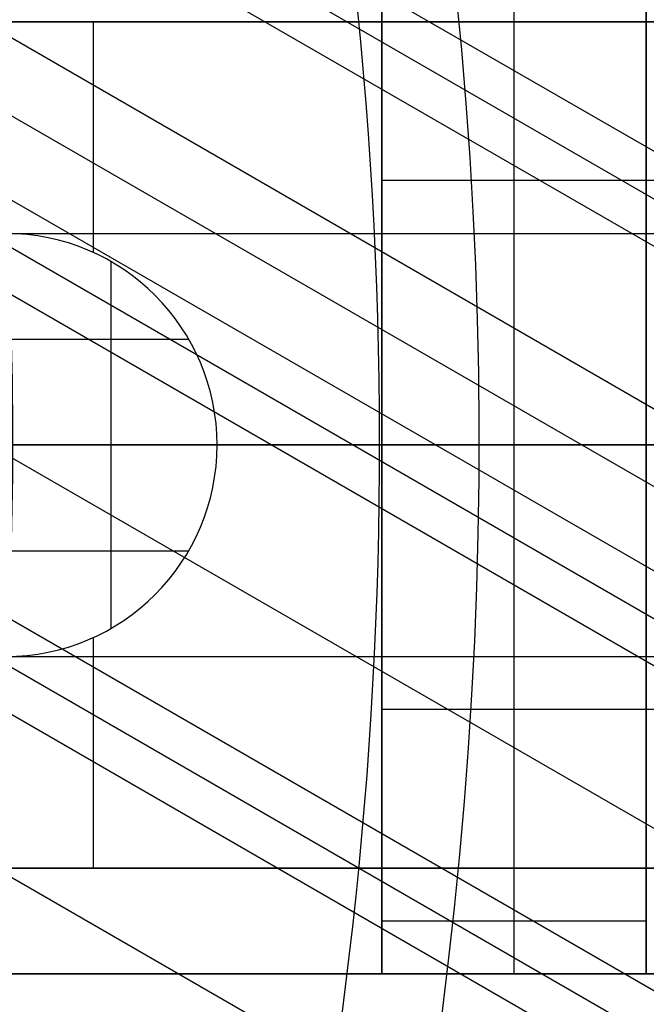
# Model space of a CAD drawing. Extents: x 19499 to 20475, y -6718 to -5871.
# Tile 47 of 60: x 20062 to 20074, y -6412 to -6393. Entities that reach past the tile are written whole.
import ezdxf

# ---------------------------------------------------------------- set-up
doc = ezdxf.new("R2010")
doc.units = 0
doc.layers.get('0').update_dxf_attribs({"linetype": 'CONTINUOUS'})
doc.layers.add('BLANCO_METALICO', color=7, linetype='CONTINUOUS')
doc.layers.add('COLOR', color=7, linetype='CONTINUOUS')

msp = doc.modelspace()

# ---------------------------------------------------------------- linework, layer by layer
for p, q in [((20470.14919882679, -6624.526622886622, 53.12237642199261), (20037.14553262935, -6374.531839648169, 53.12237642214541)), ((20467.40420257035, -6629.281095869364, 56.44244927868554), (20038.09384521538, -6381.418645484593, 56.44244927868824)), ((20466.71313977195, -6630.478051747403, 54.7089298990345), (20038.44402718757, -6383.216764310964, 54.70892989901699)), ((20038.93568197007, -6384.397386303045, 55.13187338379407), (20466.32482914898, -6631.150625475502, 55.13187338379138)), ((20053.09607331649, -6384.63765357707, 53.54531990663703), (20469.76088820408, -6625.199196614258, 53.5453199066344)), ((20465.93651852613, -6631.823199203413, 55.55481686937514), (20039.38670853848, -6385.554551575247, 55.55481686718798)), ((20469.37257758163, -6625.871770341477, 53.96826339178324), (20053.31326917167, -6385.659816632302, 53.9682633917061)), ((20051.82602961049, -6387.872012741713, 54.33859664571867), (20468.04285867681, -6628.174911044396, 54.33859664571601)), ((20040.4600924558, -6389.245124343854, 55.92515012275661), (20464.6067996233, -6634.126339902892, 55.92515012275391)), ((20463.27708071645, -6636.429480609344, 56.29548337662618), (20041.23313248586, -6392.762293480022, 56.29548337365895)), ((20041.45987605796, -6393.789968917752, 56.71842685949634), (20462.88877009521, -6637.102054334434, 56.71842685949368)), ((20462.50045947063, -6637.77462806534, 57.14137034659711), (20041.66244314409, -6394.803686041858, 57.14137034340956)), ((20042.04250136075, -6398.093967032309, 57.51170359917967), (20461.17074056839, -6640.077768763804, 57.51170359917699))]:
    msp.add_line(p, q)
at = {"layer": 'BLANCO_METALICO'}
for p, q in [((20068.97549488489, -6393.428435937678, 190.147078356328), (20068.97549488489, -6391.428435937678, 190.147078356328)), ((20068.97549488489, -6391.428435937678, 184.6470783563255), (20068.97549488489, -6401.428438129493, 184.6470783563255)), ((20071.47549488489, -6401.428438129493, 184.6470783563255), (20071.47549488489, -6391.428435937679, 184.6470783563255)), ((20071.47549488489, -6393.428435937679, 190.147078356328), (20071.47549488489, -6391.428435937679, 190.147078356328)), ((20073.97549488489, -6391.428435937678, 190.147078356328), (20073.97549488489, -6393.428435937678, 190.147078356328)), ((20073.97549488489, -6401.428438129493, 184.6470783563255), (20073.97549488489, -6391.428435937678, 184.6470783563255)), ((20068.97549488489, -6393.428435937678, 190.147078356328), (20057.8226067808, -6393.428434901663, 190.147078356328)), ((20068.9754948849, -6393.428435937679, 188.8970783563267), (20057.8226067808, -6393.428434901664, 188.8970783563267)), ((20058.07622095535, -6393.428434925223, 187.6470783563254), (20068.97549488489, -6393.428435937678, 187.6470783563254)), ((20063.39905083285, -6393.428435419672, 190.147078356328), (20063.39905083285, -6393.428435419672, 187.6470783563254)), ((20063.52585792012, -6397.791660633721, 187.6470783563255), (20063.52585792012, -6393.42843543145, 187.6470783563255)), ((20068.97549488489, -6393.428435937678, 187.6470783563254), (20068.97549488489, -6393.428435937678, 190.147078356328)), ((20068.97549488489, -6401.428438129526, 187.6470783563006), (20068.97549488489, -6393.428435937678, 187.6470783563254)), ((20068.97549488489, -6393.428435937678, 190.147078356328), (20073.97549488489, -6393.428435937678, 190.147078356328)), ((20073.97549488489, -6393.428435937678, 187.6470783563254), (20068.97549488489, -6393.428435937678, 187.6470783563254)), ((20068.97549488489, -6393.428435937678, 188.8970783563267), (20073.97549488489, -6393.428435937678, 188.8970783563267)), ((20071.47549488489, -6401.428438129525, 187.6470783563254), (20071.47549488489, -6393.428435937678, 187.6470783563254)), ((20071.47549488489, -6393.428435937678, 190.147078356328), (20071.47549488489, -6393.428435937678, 187.6470783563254)), ((20073.97549488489, -6393.428435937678, 187.6470783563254), (20083.51144566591, -6393.428436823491, 187.6470783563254)), ((20083.51144566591, -6393.428436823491, 190.147078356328), (20073.97549488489, -6393.428435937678, 190.147078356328)), ((20073.97549488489, -6393.428435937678, 190.147078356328), (20073.97549488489, -6393.428435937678, 187.6470783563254)), ((20073.97549488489, -6393.428435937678, 187.6470783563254), (20073.97549488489, -6401.428438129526, 187.6470783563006)), ((20083.51144566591, -6393.428436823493, 188.8970783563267), (20073.97549488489, -6393.428435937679, 188.8970783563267)), ((20073.97549488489, -6396.428437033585, 184.6470783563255), (20068.97549488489, -6396.428437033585, 184.6470783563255)), ((20085.72713378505, -6396.428437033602, 184.6470783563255), (20073.97549488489, -6396.428437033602, 184.6470783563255)), ((20058.41297304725, -6397.428436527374, 187.6470783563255), (20068.97549488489, -6397.428436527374, 187.6470783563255)), ((20062.28048632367, -6397.450561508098, 187.6470783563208), (20062.28048632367, -6397.450561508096, 190.147078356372)), ((20068.97549488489, -6397.428437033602, 187.6470783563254), (20073.97549488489, -6397.428437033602, 187.6470783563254)), ((20073.97549488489, -6397.428437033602, 187.6470783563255), (20083.77326336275, -6397.428437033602, 187.6470783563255)), ((20063.86037017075, -6401.428438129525, 190.1470783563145), (20063.86037017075, -6397.964336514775, 190.1470783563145)), ((20061.86037017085, -6399.428438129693, 190.1470783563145), (20065.3244717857, -6399.428438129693, 190.1470783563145)), ((20059.86037017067, -6401.428438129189, 184.6470783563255), (20068.97549488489, -6401.428438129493, 184.6470783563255)), ((20065.86037017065, -6401.428438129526, 190.1470783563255), (20061.86037017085, -6401.428438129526, 190.1470783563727)), ((20063.86037017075, -6404.892539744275, 190.1470783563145), (20063.86037017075, -6401.428438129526, 190.1470783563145)), ((20065.86037017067, -6401.428438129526, 187.6470783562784), (20065.86037017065, -6401.428438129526, 190.1470783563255)), ((20068.97549488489, -6401.428438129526, 187.6470783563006), (20065.86037017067, -6401.428438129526, 187.6470783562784)), ((20068.97549488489, -6409.428440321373, 187.6470783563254), (20068.97549488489, -6401.428438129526, 187.6470783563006)), ((20068.97549488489, -6401.428438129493, 184.6470783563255), (20068.97549488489, -6411.428440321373, 184.6470783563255)), ((20073.97549488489, -6401.428438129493, 184.6470783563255), (20068.97549488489, -6401.428438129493, 184.6470783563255)), ((20068.97549488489, -6401.428438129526, 187.6470783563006), (20073.97549488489, -6401.428438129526, 187.6470783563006)), ((20071.47549488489, -6411.428440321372, 184.6470783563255), (20071.47549488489, -6401.428438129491, 184.6470783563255)), ((20071.47549488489, -6409.428440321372, 187.6470783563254), (20071.47549488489, -6401.428438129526, 187.6470783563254)), ((20077.47549488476, -6401.428438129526, 187.6470783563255), (20073.97549488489, -6401.428438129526, 187.6470783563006)), ((20073.97549488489, -6401.428438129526, 187.6470783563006), (20073.97549488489, -6409.428440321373, 187.6470783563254)), ((20073.97549488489, -6411.428440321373, 184.6470783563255), (20073.97549488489, -6401.428438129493, 184.6470783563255)), ((20073.97549488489, -6401.428438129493, 184.6470783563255), (20074.97549488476, -6401.428438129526, 184.6470783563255)), ((20061.86037017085, -6403.428438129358, 190.1470783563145), (20065.3244717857, -6403.428438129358, 190.1470783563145)), ((20063.52585792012, -6409.4284408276, 187.6470783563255), (20063.52585792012, -6405.065215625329, 187.6470783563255)), ((20058.41297304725, -6405.428439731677, 187.6470783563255), (20068.97549488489, -6405.428439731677, 187.6470783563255)), ((20062.28048632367, -6405.406314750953, 187.6470783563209), (20062.28048632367, -6405.406314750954, 190.147078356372)), ((20068.97549488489, -6405.428439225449, 187.6470783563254), (20073.97549488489, -6405.428439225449, 187.6470783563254)), ((20073.97549488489, -6405.428439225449, 187.6470783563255), (20083.77326336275, -6405.428439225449, 187.6470783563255)), ((20073.97549488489, -6406.428439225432, 184.6470783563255), (20068.97549488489, -6406.428439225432, 184.6470783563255)), ((20085.72713378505, -6406.428439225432, 184.6470783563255), (20073.97549488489, -6406.428439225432, 184.6470783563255)), ((20057.8226067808, -6409.428441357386, 190.147078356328), (20068.97549488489, -6409.428440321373, 190.147078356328)), ((20057.8226067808, -6409.428441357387, 188.8970783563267), (20068.9754948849, -6409.428440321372, 188.8970783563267)), ((20068.97549488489, -6409.428440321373, 187.6470783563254), (20058.07622095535, -6409.428441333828, 187.6470783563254)), ((20063.39905083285, -6409.42844083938, 190.147078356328), (20063.39905083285, -6409.42844083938, 187.6470783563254)), ((20068.97549488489, -6409.428440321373, 190.147078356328), (20068.97549488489, -6409.428440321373, 187.6470783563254)), ((20068.97549488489, -6411.428440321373, 190.147078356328), (20068.97549488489, -6409.428440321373, 190.147078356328)), ((20073.97549488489, -6409.428440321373, 190.147078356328), (20068.97549488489, -6409.428440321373, 190.147078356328)), ((20068.97549488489, -6409.428440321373, 187.6470783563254), (20073.97549488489, -6409.428440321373, 187.6470783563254)), ((20068.97549488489, -6409.428440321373, 188.8970783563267), (20073.97549488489, -6409.428440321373, 188.8970783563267)), ((20071.47549488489, -6411.428440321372, 190.147078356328), (20071.47549488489, -6409.428440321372, 190.147078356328)), ((20071.47549488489, -6409.428440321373, 187.6470783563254), (20071.47549488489, -6409.428440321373, 190.147078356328)), ((20073.97549488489, -6409.428440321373, 190.147078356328), (20083.51144566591, -6409.428439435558, 190.147078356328)), ((20083.51144566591, -6409.428439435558, 187.6470783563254), (20073.97549488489, -6409.428440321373, 187.6470783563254)), ((20073.97549488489, -6409.428440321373, 187.6470783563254), (20073.97549488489, -6409.428440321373, 190.147078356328)), ((20073.97549488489, -6409.428440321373, 190.147078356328), (20073.97549488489, -6411.428440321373, 190.147078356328)), ((20068.97549488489, -6410.428440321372, 190.147078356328), (20073.97549488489, -6410.428440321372, 190.147078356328)), ((20068.97549488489, -6411.428440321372, 186.1470783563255), (20023.90792812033, -6411.428444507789, 186.1470783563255)), ((20023.90811139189, -6411.428444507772, 184.6470783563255), (20068.97549488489, -6411.428440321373, 184.6470783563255)), ((20068.97549488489, -6411.428440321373, 190.147078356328), (20057.82260657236, -6411.428441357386, 190.147078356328)), ((20057.82260657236, -6411.428441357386, 187.6470783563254), (20068.97549488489, -6411.428440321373, 187.6470783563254)), ((20068.97549488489, -6411.428440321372, 188.8970783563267), (20057.82260657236, -6411.428441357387, 188.8970783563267)), ((20063.39905072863, -6411.42844083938, 190.147078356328), (20063.39905072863, -6411.42844083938, 187.6470783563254)), ((20068.97549488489, -6411.428440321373, 187.6470783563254), (20068.97549488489, -6411.428440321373, 190.147078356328)), ((20068.97549488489, -6411.428440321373, 184.6470783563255), (20068.97549488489, -6411.428440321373, 187.6470783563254)), ((20073.97549488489, -6411.428440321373, 184.6470783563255), (20068.97549488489, -6411.428440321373, 184.6470783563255)), ((20068.97549488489, -6411.428440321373, 190.147078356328), (20073.97549488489, -6411.428440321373, 190.147078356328)), ((20073.97549488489, -6411.428440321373, 187.6470783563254), (20068.97549488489, -6411.428440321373, 187.6470783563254)), ((20068.97549488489, -6411.428440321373, 186.1470783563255), (20073.97549488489, -6411.428440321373, 186.1470783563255)), ((20068.97549488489, -6411.428440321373, 188.8970783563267), (20073.97549488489, -6411.428440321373, 188.8970783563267)), ((20071.47549488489, -6411.428440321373, 187.6470783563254), (20071.47549488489, -6411.428440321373, 184.6470783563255)), ((20071.47549488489, -6411.428440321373, 190.147078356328), (20071.47549488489, -6411.428440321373, 187.6470783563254)), ((20073.97549488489, -6411.428440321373, 187.6470783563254), (20083.5114458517, -6411.428439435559, 187.6470783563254)), ((20083.5114458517, -6411.428439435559, 190.147078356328), (20073.97549488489, -6411.428440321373, 190.147078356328)), ((20073.97549488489, -6411.428440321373, 184.6470783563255), (20083.5114458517, -6411.428439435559, 184.6470783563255)), ((20073.97549488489, -6411.428440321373, 190.147078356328), (20073.97549488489, -6411.428440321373, 187.6470783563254)), ((20073.97549488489, -6411.428440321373, 187.6470783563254), (20073.97549488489, -6411.428440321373, 184.6470783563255))]:
    msp.add_line(p, q, dxfattribs=at)
at = {"layer": 'BLANCO_METALICO', "extrusion": (0, 1, 0)}
for points in [[(-20086.47549488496, 168.5309014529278, 0.4142135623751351), (-20085.17549488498, 167.2309014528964), (-20012.47549488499, 167.2309014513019, 0.414213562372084), (-20011.97549488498, 167.7309014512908), (-20011.97549488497, 168.0309014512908)], [(-20011.97549488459, 168.0309014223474), (-20085.17549488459, 168.0309014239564, -0.4142135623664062), (-20085.67549488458, 168.5309014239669), (-20085.67549488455, 170.0309014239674)]]:
    msp.add_lwpolyline(points, format="xyb", dxfattribs=at)
at = {"layer": 'BLANCO_METALICO', "extrusion": (0, 0, -1)}
for centre, radius, start, end in [((-19986.97549488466, -6401.428438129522, -170.8389899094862), 99.49999999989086, 359.9999999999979, 180.0000000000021), ((-19986.97549488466, -6401.428438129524, -170.0309014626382), 98.69999999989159, 359.9999999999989, 180.0000000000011), ((-19986.97549488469, -6401.428438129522, -167.2309014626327), 98.19999999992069, 359.9999999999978, 180.0000000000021), ((-19986.97549488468, -6401.428438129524, -168.0309014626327), 98.19999999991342, 359.9999999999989, 180.0000000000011), ((-19986.97549488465, -6401.428438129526, -171.6470783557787), 99.49999999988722, 0, 180), ((-19986.97549488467, -6401.428438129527, -169.280901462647), 99.49999999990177, 1.04744136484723e-12, 179.9999999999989), ((-19986.97549488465, -6401.428438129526, -171.6470783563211), 99.0999999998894, 0, 180), ((-19986.97549488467, -6401.428438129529, -168.5309014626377), 98.6999999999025, 2.111862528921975e-12, 179.9999999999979), ((-19986.97549488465, -6401.428438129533, -171.6470783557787), 99.4999999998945, 179.9999999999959, 4.189765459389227e-12), ((-19986.97549488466, -6401.428438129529, -170.8389899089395), 99.49999999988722, 179.9999999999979, 2.094882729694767e-12), ((-19986.97549488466, -6401.428438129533, -169.280901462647), 99.49999999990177, 179.9999999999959, 4.189765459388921e-12), ((-19986.97549488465, -6401.428438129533, -171.6470783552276), 99.09999999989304, 179.9999999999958, 4.206676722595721e-12), ((-19986.97549488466, -6401.428438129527, -170.0309014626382), 98.69999999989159, 179.9999999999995, 5.279656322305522e-13), ((-19986.97549488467, -6401.428438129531, -168.5309014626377), 98.69999999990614, 179.9999999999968, 3.167793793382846e-12), ((-19986.97549488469, -6401.428438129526, -167.2309014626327), 98.19999999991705, 180, 0), ((-19986.97549488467, -6401.428438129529, -168.0309014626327), 98.19999999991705, 179.9999999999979, 2.122615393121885e-12)]:
    msp.add_arc(centre, radius, start, end, dxfattribs=at)
at = {"layer": 'BLANCO_METALICO'}
for centre, radius, start, end in [((19986.97549488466, -6401.428438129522, 170.030901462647), 99.49999999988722, 359.9999999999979, 180.0000000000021), ((19986.97549488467, -6401.428438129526, 168.5309014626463), 99.49999999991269, 0, 180), ((19986.97549488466, -6401.428438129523, 171.6470783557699), 98.69999999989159, 359.9999999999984, 180.0000000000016), ((19986.97549488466, -6401.428438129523, 170.8389899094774), 98.69999999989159, 359.9999999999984, 180.0000000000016), ((20061.86037017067, -6401.428438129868, 187.6470783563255), 4.000000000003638, 4.911387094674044e-09, 89.99999999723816), ((20061.86037017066, -6401.428438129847, 190.1470783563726), 3.999999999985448, 4.598725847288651e-09, 89.99999999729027), ((19986.97549488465, -6401.428438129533, 170.030901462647), 99.49999999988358, 179.9999999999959, 4.189765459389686e-12), ((19986.97549488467, -6401.428438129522, 168.5309014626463), 99.49999999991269, 180.0000000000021, 359.9999999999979), ((19986.97549488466, -6401.428438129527, 171.6470783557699), 98.69999999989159, 179.9999999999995, 5.279656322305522e-13), ((19986.97549488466, -6401.428438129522, 170.8389899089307), 98.69999999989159, 180.0000000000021, 359.9999999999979), ((20061.86037017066, -6401.428438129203, 190.1470783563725), 3.999999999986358, 270.0000000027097, 359.9999999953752), ((20061.86037017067, -6401.428438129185, 187.6470783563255), 4.000000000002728, 270.0000000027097, 359.9999999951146)]:
    msp.add_arc(centre, radius, start, end, dxfattribs=at)
at = {"layer": 'COLOR', "extrusion": (0, 0, -1)}
for centre, radius, start, end in [((-19986.97576523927, -6401.428455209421, 10.54089386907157), 152.392098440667, 333.3815781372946, 153.3815781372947), ((-19986.97576523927, -6401.428455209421, 20.9345876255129), 149.0000000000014, 124.2468157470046, 182.5163405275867), ((-19986.97576523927, -6401.428455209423, -32.97295255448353), 75.00000000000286, 63.38157813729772, 243.3815781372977), ((-19986.97576523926, -6401.428455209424, -43.50000292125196), 73.00000000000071, 63.38157813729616, 243.3815781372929), ((-19986.97576523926, -6401.428455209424, -43.50000292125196), 73.00000000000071, 63.38157813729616, 243.3815781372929), ((-19986.97576523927, -6401.428455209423, -33.3991820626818), 72.99999999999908, 63.38157813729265, 243.3815781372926), ((-19986.97576523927, -6401.428455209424, -43.50000292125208), 75.00000000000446, 63.38157813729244, 243.3815781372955), ((-19986.97576523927, -6401.428455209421, 10.54089386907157), 152.3920984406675, 153.381578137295, 333.381578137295), ((-19986.97576523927, -6401.428455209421, -18.68835025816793), 83.81579491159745, 153.3815781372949, 333.3815781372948), ((-19986.97576523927, -6401.428455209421, -17.30945272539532), 81.95014076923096, 172.6204435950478, 224.1235438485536)]:
    msp.add_arc(centre, radius, start, end, dxfattribs=at)
at = {"layer": 'COLOR'}
for centre, radius, start, end in [((19986.97576523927, -6401.428455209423, -35.79999945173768), 153, 26.61842186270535, 206.618421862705), ((19986.97576523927, -6401.428455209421, -11.46081713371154), 152.9999999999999, 26.61842186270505, 206.6184218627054), ((19986.97576523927, -6401.428455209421, -23.63040829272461), 153.0000000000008, 26.61842186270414, 206.6184218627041), ((19986.97576523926, -6401.428455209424, -10.90949982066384), 152.8342956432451, 26.61842186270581, 206.6184218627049), ((19986.97576523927, -6401.428455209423, -35.79999945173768), 150, 26.61842186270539, 206.618421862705), ((19986.97576523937, -6401.42845520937, -30.59999945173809), 148.9999999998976, 357.4836594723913, 55.7531842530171), ((19986.97576523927, -6401.428455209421, -11.46081713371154), 153, 206.6184218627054, 26.61842186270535), ((19986.97576523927, -6401.428455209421, -35.79999945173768), 153, 206.6184218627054, 26.61842186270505), ((19986.97576523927, -6401.428455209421, -23.63040829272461), 153.0000000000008, 206.618421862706, 26.61842186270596), ((19986.97576523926, -6401.428455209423, -10.90949982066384), 152.8342956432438, 206.6184218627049, 26.6184218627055), ((19986.97576523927, -6401.428455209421, -35.79999945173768), 150, 206.6184218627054, 26.61842186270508)]:
    msp.add_arc(centre, radius, start, end, dxfattribs=at)

doc.saveas('drawing.dxf')
